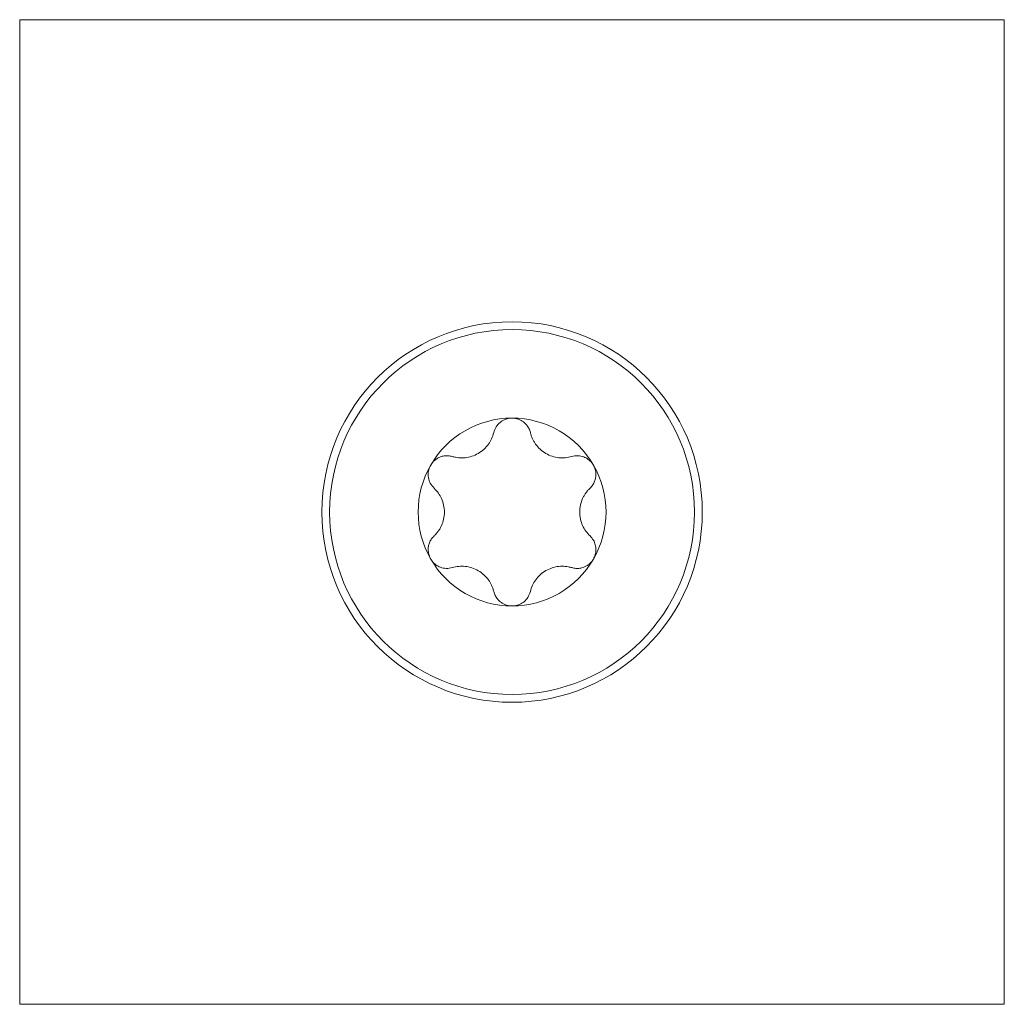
# Model space of a CAD drawing. Header units: millimetres. Extents: x 25 to 1460, y 35 to 806.
# Tile 46 of 47: x 843 to 864, y 492 to 513. Entities that reach past the tile are written whole.
import ezdxf

# ---------------------------------------------------------------- set-up
doc = ezdxf.new("R2010")
doc.units = ezdxf.units.MM
doc.layers.add('1', color=7, linetype='Continuous', true_color=0xffffff)

msp = doc.modelspace()

# ---------------------------------------------------------------- linework, layer by layer
at = {"layer": '1', "color": 8, "linetype": 'Continuous', "lineweight": 18}
for p, q in [((843.415, 491.903), (843.415, 512.606)), ((864.118, 512.606), (843.415, 512.606)), ((864.118, 512.606), (864.118, 491.903)), ((843.415, 491.903), (864.118, 491.903))]:
    msp.add_line(p, q, dxfattribs=at)
at = {"layer": '1', "color": 155, "linetype": 'Continuous', "lineweight": 18}
for radius in [4, 3.836]:
    msp.add_circle((853.768, 502.254), radius, dxfattribs=at)
for start, end in [(90, 150), (30, 90), (150, 210), (330, 30), (210, 270), (270, 330)]:
    msp.add_arc((853.768, 502.254), 1.975, start, end, dxfattribs=at)
for points, knots in [([(853.768, 504.229), (853.75, 504.228), (853.714, 504.226), (853.661, 504.215), (853.609, 504.197), (853.56, 504.171), (853.496, 504.125), (853.424, 504.046), (853.398, 503.967), (853.383, 503.925)], [0, 0, 0, 0, 0.096922, 0.195101, 0.294912, 0.39671, 0.500831, 0.734802, 1, 1, 1, 1]), ([(854.152, 503.925), (854.148, 503.939), (854.14, 503.968), (854.123, 504.009), (854.101, 504.046), (854.077, 504.081), (854.05, 504.111), (854.013, 504.145), (853.964, 504.178), (853.902, 504.207), (853.835, 504.225), (853.79, 504.227), (853.768, 504.229)], [0, 0, 0, 0, 0.092075, 0.180545, 0.26547, 0.346919, 0.42497, 0.499712, 0.62934, 0.755475, 0.878789, 1, 1, 1, 1]), ([(852.513, 503.422), (852.535, 503.416), (852.579, 503.404), (852.647, 503.395), (852.714, 503.392), (852.805, 503.397), (852.922, 503.421), (853.058, 503.48), (853.178, 503.569), (853.274, 503.675), (853.345, 503.795), (853.37, 503.88), (853.383, 503.925)], [0, 0, 0, 0, 0.066478, 0.129788, 0.190688, 0.25002, 0.374813, 0.499064, 0.623797, 0.749207, 0.869753, 1, 1, 1, 1]), ([(854.152, 503.925), (854.158, 503.902), (854.17, 503.858), (854.196, 503.794), (854.227, 503.735), (854.276, 503.659), (854.356, 503.57), (854.475, 503.481), (854.612, 503.421), (854.752, 503.392), (854.892, 503.39), (854.978, 503.411), (855.023, 503.422)], [0, 0, 0, 0, 0.066479, 0.129789, 0.190689, 0.250022, 0.374814, 0.499065, 0.623798, 0.749207, 0.869753, 1, 1, 1, 1]), ([(852.513, 503.422), (852.498, 503.426), (852.469, 503.433), (852.425, 503.438), (852.382, 503.439), (852.34, 503.435), (852.3, 503.427), (852.253, 503.412), (852.199, 503.386), (852.143, 503.346), (852.094, 503.298), (852.07, 503.26), (852.057, 503.241)], [0, 0, 0, 0, 0.092077, 0.180547, 0.265473, 0.346923, 0.424976, 0.499719, 0.629345, 0.755478, 0.87879, 1, 1, 1, 1]), ([(855.478, 503.241), (855.469, 503.256), (855.449, 503.287), (855.413, 503.327), (855.371, 503.363), (855.324, 503.392), (855.253, 503.424), (855.148, 503.447), (855.066, 503.431), (855.023, 503.422)], [0, 0, 0, 0, 0.096896, 0.195048, 0.294831, 0.396599, 0.500688, 0.734723, 1, 1, 1, 1]), ([(852.057, 503.241), (852.049, 503.225), (852.032, 503.193), (852.016, 503.141), (852.006, 503.087), (852.003, 503.032), (852.011, 502.954), (852.044, 502.852), (852.099, 502.789), (852.128, 502.756)], [0, 0, 0, 0, 0.096926, 0.195109, 0.294924, 0.396726, 0.500852, 0.734813, 1, 1, 1, 1]), ([(855.407, 502.756), (855.418, 502.767), (855.439, 502.788), (855.465, 502.824), (855.487, 502.861), (855.505, 502.899), (855.517, 502.938), (855.526, 502.975), (855.53, 503.01), (855.532, 503.066), (855.523, 503.147), (855.493, 503.21), (855.478, 503.241)], [0, 0, 0, 0, 0.092159, 0.180708, 0.265709, 0.34723, 0.42535, 0.500157, 0.562739, 0.624486, 0.815014, 1, 1, 1, 1]), ([(852.128, 501.751), (852.145, 501.767), (852.177, 501.8), (852.219, 501.854), (852.255, 501.91), (852.296, 501.991), (852.334, 502.104), (852.351, 502.252), (852.334, 502.401), (852.289, 502.536), (852.221, 502.658), (852.16, 502.723), (852.128, 502.756)], [0, 0, 0, 0, 0.066466, 0.129767, 0.190658, 0.249983, 0.374774, 0.499032, 0.623773, 0.749191, 0.869744, 1, 1, 1, 1]), ([(855.407, 502.756), (855.391, 502.74), (855.358, 502.707), (855.316, 502.653), (855.28, 502.597), (855.239, 502.516), (855.202, 502.403), (855.19, 502.303), (855.19, 502.205), (855.202, 502.105), (855.246, 501.97), (855.314, 501.848), (855.375, 501.784), (855.407, 501.751)], [0, 0, 0, 0, 0.066466, 0.129765, 0.190656, 0.249981, 0.374771, 0.499028, 0.500163, 0.624646, 0.749772, 0.870056, 1, 1, 1, 1]), ([(852.128, 501.751), (852.118, 501.74), (852.097, 501.719), (852.07, 501.683), (852.048, 501.646), (852.031, 501.608), (852.018, 501.569), (852.006, 501.513), (852.002, 501.439), (852.017, 501.348), (852.044, 501.293), (852.057, 501.266)], [0, 0, 0, 0, 0.092157, 0.180704, 0.265703, 0.347222, 0.42534, 0.500146, 0.672027, 0.838095, 1, 1, 1, 1]), ([(855.478, 501.266), (855.486, 501.281), (855.502, 501.311), (855.518, 501.36), (855.529, 501.411), (855.533, 501.48), (855.522, 501.567), (855.481, 501.669), (855.433, 501.723), (855.407, 501.751)], [0, 0, 0, 0, 0.092048, 0.185304, 0.280092, 0.376718, 0.564791, 0.772096, 1, 1, 1, 1]), ([(852.057, 501.266), (852.067, 501.251), (852.086, 501.22), (852.123, 501.18), (852.164, 501.144), (852.211, 501.115), (852.282, 501.083), (852.387, 501.06), (852.469, 501.076), (852.513, 501.085)], [0, 0, 0, 0, 0.096896, 0.195048, 0.294831, 0.396599, 0.500688, 0.734723, 1, 1, 1, 1]), ([(855.023, 501.085), (855.037, 501.081), (855.066, 501.074), (855.111, 501.069), (855.154, 501.068), (855.195, 501.072), (855.235, 501.08), (855.283, 501.095), (855.336, 501.121), (855.393, 501.161), (855.441, 501.209), (855.466, 501.247), (855.478, 501.266)], [0, 0, 0, 0, 0.092077, 0.180547, 0.265473, 0.346923, 0.424976, 0.499719, 0.629345, 0.755478, 0.87879, 1, 1, 1, 1]), ([(853.383, 500.582), (853.377, 500.605), (853.366, 500.649), (853.34, 500.713), (853.309, 500.772), (853.259, 500.848), (853.18, 500.937), (853.06, 501.026), (852.924, 501.086), (852.784, 501.115), (852.644, 501.117), (852.558, 501.096), (852.513, 501.085)], [0, 0, 0, 0, 0.066479, 0.129789, 0.190689, 0.250022, 0.374814, 0.499065, 0.623798, 0.749207, 0.869753, 1, 1, 1, 1]), ([(855.023, 501.085), (855, 501.091), (854.956, 501.103), (854.888, 501.112), (854.821, 501.115), (854.73, 501.11), (854.614, 501.086), (854.477, 501.027), (854.357, 500.938), (854.262, 500.832), (854.19, 500.712), (854.165, 500.627), (854.152, 500.582)], [0, 0, 0, 0, 0.066478, 0.129788, 0.190688, 0.25002, 0.374813, 0.499064, 0.623797, 0.749207, 0.869753, 1, 1, 1, 1]), ([(853.383, 500.582), (853.387, 500.568), (853.395, 500.539), (853.413, 500.498), (853.434, 500.461), (853.459, 500.426), (853.486, 500.396), (853.522, 500.362), (853.571, 500.329), (853.634, 500.3), (853.7, 500.282), (853.745, 500.28), (853.768, 500.279)], [0, 0, 0, 0, 0.092075, 0.180545, 0.26547, 0.346919, 0.42497, 0.499712, 0.62934, 0.755475, 0.878789, 1, 1, 1, 1]), ([(853.768, 500.279), (853.786, 500.279), (853.822, 500.281), (853.875, 500.292), (853.927, 500.31), (853.976, 500.336), (854.039, 500.382), (854.111, 500.462), (854.138, 500.54), (854.152, 500.582)], [0, 0, 0, 0, 0.096922, 0.195101, 0.294912, 0.39671, 0.500831, 0.734802, 1, 1, 1, 1])]:
    msp.add_open_spline(points, degree=3, knots=knots, dxfattribs=at)

doc.saveas('drawing.dxf')
